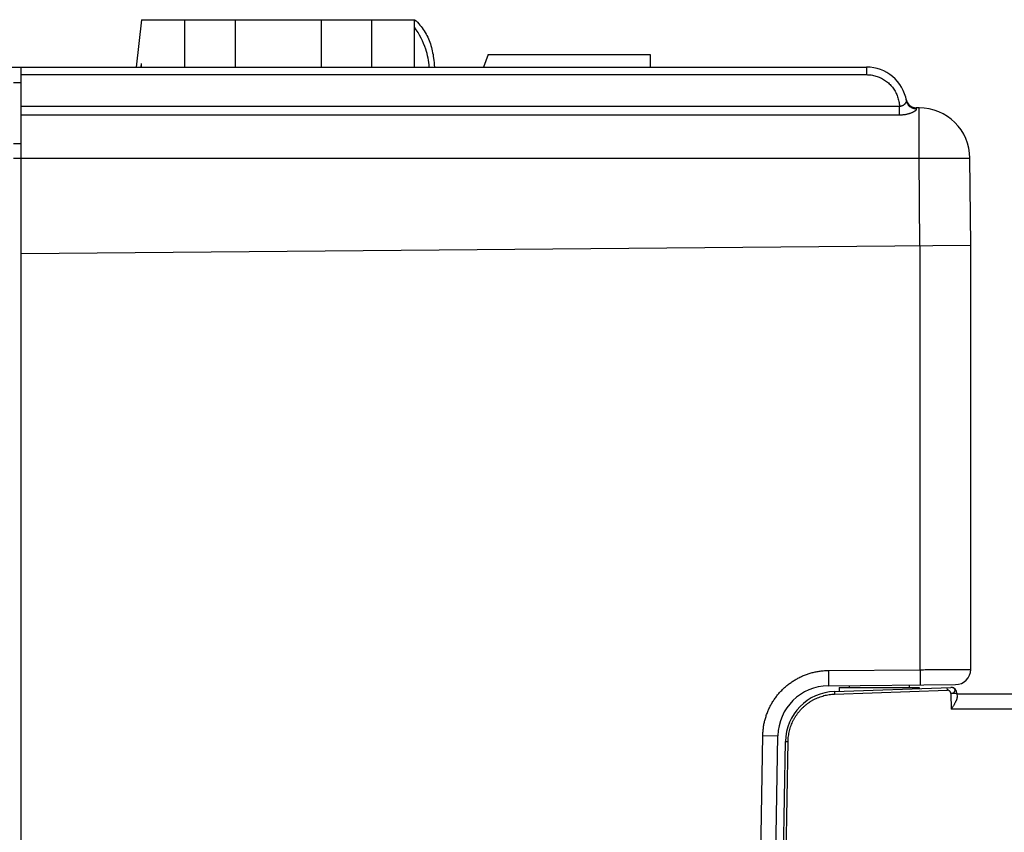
# Model space of a CAD drawing. Header units: inches. Extents: x 0 to 34, y 0 to 22.
# Tile 30 of 83: x 18.1 to 20, y 7.5 to 9.1. Entities that reach past the tile are written whole.
import ezdxf

# ---------------------------------------------------------------- set-up
doc = ezdxf.new("R2010")
doc.units = ezdxf.units.IN
doc.header["$LTSCALE"] = 1.87
doc.header["$MEASUREMENT"] = 0
doc.layers.get('0').update_dxf_attribs({"linetype": 'CONTINUOUS'})

msp = doc.modelspace()

# ---------------------------------------------------------------- linework, layer by layer
at = {"color": 7, "linetype": 'CONTINUOUS'}
for p, q in [((18.344, 9.1243), (18.3333, 9.0312)), ((18.344, 9.1243), (18.8806, 9.1243)), ((18.4284, 9.1243), (18.4284, 9.0312)), ((18.5278, 9.1243), (18.5278, 9.0312)), ((18.6967, 9.1243), (18.6967, 9.0312)), ((18.7961, 9.1243), (18.7961, 9.0312)), ((18.8806, 9.0312), (18.8806, 9.1243)), ((19.0251, 9.0562), (19.016, 9.0312)), ((19.0251, 9.0562), (19.344, 9.0562)), ((19.344, 9.0562), (19.344, 9.0312)), ((17.8197, 9.0312), (19.769, 9.0312)), ((18.107, 5.4812), (18.107, 9.0312)), ((18.3432, 9.0312), (18.344, 9.0382)), ((18.344, 9.0312), (18.344, 9.0382)), ((19.769, 9.0312), (19.769, 9.0163)), ((18.092, 9.0012), (18.107, 9.0012)), ((18.107, 9.0163), (19.769, 9.0163)), ((18.107, 8.9544), (19.8339, 8.9544)), ((19.8725, 8.9512), (19.8668, 8.9512)), ((19.8725, 8.8521), (19.8725, 8.9512)), ((18.107, 8.9374), (19.8339, 8.9374)), ((18.092, 8.8812), (18.107, 8.8812)), ((18.107, 8.8512), (18.092, 8.8512)), ((18.107, 8.8521), (19.8725, 8.8521)), ((19.874, 8.6803), (19.8725, 8.8521)), ((19.974, 8.6812), (19.9725, 8.8521)), ((18.1068, 8.8261), (18.107, 8.8261)), ((18.107, 8.6649), (19.974, 8.6812)), ((19.8748, 7.8469), (19.8748, 8.6803)), ((19.974, 7.8475), (19.974, 8.6812)), ((19.6941, 7.8453), (19.8748, 7.8469)), ((19.6941, 7.8153), (19.9442, 7.8175)), ((19.7063, 7.8041), (19.9347, 7.8121)), ((19.7063, 7.8041), (19.7065, 7.799)), ((19.7065, 7.799), (19.9282, 7.8067)), ((19.7152, 7.8119), (19.7152, 7.8044)), ((19.7152, 7.8119), (19.8727, 7.8119)), ((19.7349, 7.8157), (19.7349, 7.8119)), ((19.853, 7.8167), (19.853, 7.8119)), ((19.8727, 7.8119), (19.8727, 7.8099)), ((19.9282, 7.8067), (19.928, 7.8119)), ((19.9351, 7.8002), (19.9357, 7.769)), ((19.9469, 7.8005), (19.9471, 7.7929)), ((19.947, 7.7992), (23.941, 7.7992)), ((20.1165, 7.769), (19.9357, 7.769)), ((19.5372, 6.1082), (19.5653, 7.7176)), ((19.5653, 7.7176), (19.595, 7.7171)), ((19.567, 6.1102), (19.595, 7.7171)), ((19.582, 6.1112), (19.6098, 7.7059)), ((19.5871, 6.1102), (19.6149, 7.7058))]:
    msp.add_line(p, q, dxfattribs=at)
for centre, radius, start, end in [((19.769, 8.9512), 0.08, 9.8909, 90), ((19.8669, 8.9712), 0.02, 191.537, 270), ((19.8725, 8.8512), 0.1, 0.5, 90), ((19.944, 7.8475), 0.03, 270.5, 360), ((19.695, 7.7153), 0.1, 90.5, 179), ((19.7098, 7.7042), 0.1, 92, 179), ((19.9351, 7.8003), 0.0118, 1, 86.2652)]:
    msp.add_arc(centre, radius, start, end, dxfattribs=at)
for points, knots in [([(18.8806, 9.1243), (18.8845, 9.121), (18.8916, 9.1139), (18.9001, 9.1023), (18.9068, 9.0899), (18.9136, 9.0724), (18.9179, 9.0528), (18.9193, 9.0371), (18.9196, 9.0312)], [0, 0, 0, 0, 0.139574, 0.279148, 0.418721, 0.558295, 0.837443, 1, 1, 1, 1]), ([(18.9096, 9.0312), (18.9086, 9.0433), (18.9031, 9.0706), (18.8902, 9.0957), (18.8806, 9.1094)], [0, 0, 0, 0, 0.425681, 1, 1, 1, 1]), ([(19.769, 9.0163), (19.7705, 9.0163), (19.7737, 9.0162), (19.7784, 9.0157), (19.783, 9.0149), (19.7876, 9.0137), (19.792, 9.0122), (19.7964, 9.0103), (19.8006, 9.0082), (19.8046, 9.0057), (19.8085, 9.003), (19.8121, 9), (19.8155, 8.9968), (19.8187, 8.9933), (19.8216, 8.9895), (19.8243, 8.9856), (19.8266, 8.9815), (19.8286, 8.9773), (19.8303, 8.9729), (19.8317, 8.9684), (19.8328, 8.9638), (19.8335, 8.9591), (19.8338, 8.956), (19.8339, 8.9544)], [0, 0, 0, 0, 0.047557, 0.095208, 0.142874, 0.190513, 0.238153, 0.285794, 0.333425, 0.381046, 0.428666, 0.476287, 0.523913, 0.571541, 0.619169, 0.666801, 0.714437, 0.762068, 0.809691, 0.857325, 0.904963, 0.952543, 1, 1, 1, 1]), ([(19.8339, 8.9544), (19.8342, 8.9544), (19.8349, 8.9544), (19.836, 8.9545), (19.8371, 8.9547), (19.8382, 8.955), (19.8393, 8.9554), (19.8404, 8.9559), (19.8416, 8.9565), (19.8427, 8.9573), (19.8438, 8.9581), (19.8448, 8.959), (19.8456, 8.96), (19.8464, 8.9609), (19.847, 8.9618), (19.8474, 8.9627), (19.8477, 8.9635), (19.8478, 8.9643), (19.8478, 8.9647), (19.8478, 8.965)], [0, 0, 0, 0, 0.053864, 0.109347, 0.166653, 0.22691, 0.290301, 0.356958, 0.4266, 0.498149, 0.57003, 0.640611, 0.708212, 0.771242, 0.828482, 0.879693, 0.924919, 0.964571, 1, 1, 1, 1]), ([(19.8675, 8.9489), (19.8668, 8.9489), (19.8656, 8.9489), (19.8637, 8.9491), (19.8619, 8.9496), (19.8602, 8.9501), (19.8585, 8.9509), (19.8568, 8.9517), (19.8553, 8.9528), (19.8539, 8.9539), (19.8525, 8.9552), (19.8514, 8.9566), (19.8503, 8.9582), (19.8494, 8.9598), (19.8487, 8.9614), (19.8481, 8.9632), (19.8479, 8.9644), (19.8478, 8.965)], [0, 0, 0, 0, 0.067508, 0.13494, 0.202272, 0.269486, 0.336565, 0.403498, 0.470278, 0.536906, 0.603385, 0.669725, 0.735941, 0.802051, 0.86808, 0.934053, 1, 1, 1, 1]), ([(19.8339, 8.9374), (19.8339, 8.9377), (19.8339, 8.9384), (19.8339, 8.9396), (19.8339, 8.9409), (19.8339, 8.9423), (19.8339, 8.9438), (19.8339, 8.9454), (19.8339, 8.9471), (19.8339, 8.9489), (19.8339, 8.9507), (19.8339, 8.9525), (19.8339, 8.9538), (19.8339, 8.9544)], [0, 0, 0, 0, 0.060077, 0.128468, 0.204576, 0.287734, 0.377213, 0.472231, 0.571955, 0.675512, 0.781996, 0.890475, 1, 1, 1, 1]), ([(19.8339, 8.9374), (19.8349, 8.9374), (19.8368, 8.9374), (19.8398, 8.9376), (19.8427, 8.9379), (19.8455, 8.9383), (19.8483, 8.9388), (19.8509, 8.9394), (19.8534, 8.9401), (19.8557, 8.9409), (19.8579, 8.9417), (19.8598, 8.9425), (19.8615, 8.9433), (19.863, 8.9441), (19.8643, 8.9449), (19.8654, 8.9457), (19.8662, 8.9464), (19.8669, 8.9471), (19.8673, 8.9477), (19.8675, 8.9483), (19.8675, 8.9487), (19.8675, 8.9489)], [0, 0, 0, 0, 0.079436, 0.159049, 0.238202, 0.31615, 0.392275, 0.465906, 0.53632, 0.602804, 0.664697, 0.721475, 0.77297, 0.819109, 0.859847, 0.895146, 0.925086, 0.94989, 0.969992, 0.98617, 1, 1, 1, 1]), ([(19.8675, 8.9489), (19.8674, 8.9492), (19.8673, 8.9498), (19.8671, 8.9505), (19.867, 8.951), (19.8669, 8.9512), (19.8669, 8.9512)], [0, 0, 0, 0, 0.436389, 0.749193, 0.937278, 1, 1, 1, 1]), ([(19.8725, 8.8521), (19.8746, 8.8521), (19.879, 8.8521), (19.8855, 8.8522), (19.8919, 8.8522), (19.8983, 8.8523), (19.9046, 8.8523), (19.9107, 8.8524), (19.9166, 8.8524), (19.9224, 8.8524), (19.9279, 8.8524), (19.9333, 8.8524), (19.9383, 8.8524), (19.9431, 8.8524), (19.9475, 8.8524), (19.9517, 8.8524), (19.9555, 8.8524), (19.9589, 8.8524), (19.962, 8.8524), (19.9647, 8.8524), (19.967, 8.8523), (19.9689, 8.8523), (19.9704, 8.8522), (19.9715, 8.8522), (19.972, 8.8521), (19.9725, 8.8522), (19.9725, 8.8521)], [0, 0, 0, 0, 0.065394, 0.130508, 0.195062, 0.258781, 0.321392, 0.382627, 0.442223, 0.499925, 0.555487, 0.60867, 0.659247, 0.707001, 0.751728, 0.793237, 0.831349, 0.865902, 0.896748, 0.923754, 0.946807, 0.965807, 0.980674, 0.991347, 0.997785, 1, 1, 1, 1]), ([(18.1068, 8.6649), (18.1068, 8.6373), (18.1068, 8.5332), (18.1068, 8.3562), (18.1068, 8.1362), (18.1068, 7.9234), (18.1068, 7.7141), (18.1068, 7.5057), (18.1068, 7.2973), (18.1068, 7.089), (18.1068, 6.8809), (18.1068, 6.6729), (18.1068, 6.465), (18.1068, 6.2576), (18.1068, 6.0505), (18.1068, 5.8435), (18.1068, 5.7054), (18.1068, 5.6363)], [0, 0, 0, 0, 0.027325, 0.103118, 0.175357, 0.245239, 0.313962, 0.382665, 0.451608, 0.520406, 0.589054, 0.65776, 0.726443, 0.79492, 0.863243, 0.931555, 1, 1, 1, 1]), ([(19.5653, 7.7176), (19.5654, 7.7203), (19.5656, 7.7256), (19.5665, 7.7336), (19.5679, 7.7415), (19.5697, 7.7493), (19.5721, 7.757), (19.5749, 7.7646), (19.5781, 7.7719), (19.5819, 7.779), (19.586, 7.7859), (19.5906, 7.7925), (19.5955, 7.7988), (19.6009, 7.8048), (19.6066, 7.8105), (19.6127, 7.8158), (19.619, 7.8207), (19.6257, 7.8252), (19.6326, 7.8293), (19.6398, 7.833), (19.6471, 7.8362), (19.6547, 7.8389), (19.6624, 7.8412), (19.6702, 7.843), (19.6782, 7.8443), (19.6862, 7.8451), (19.6915, 7.8453), (19.6941, 7.8453)], [0, 0, 0, 0, 0.039794, 0.079733, 0.119768, 0.159847, 0.19992, 0.239952, 0.279957, 0.319959, 0.359975, 0.399997, 0.440016, 0.480028, 0.520038, 0.560051, 0.600072, 0.640093, 0.680105, 0.720105, 0.760111, 0.800146, 0.840219, 0.880291, 0.920311, 0.96023, 1, 1, 1, 1]), ([(19.6941, 7.8453), (19.6942, 7.8444), (19.6942, 7.8427), (19.6942, 7.8401), (19.6942, 7.8376), (19.6942, 7.8351), (19.6942, 7.8327), (19.6942, 7.8304), (19.6943, 7.8282), (19.6943, 7.8261), (19.6943, 7.8242), (19.6943, 7.8224), (19.6943, 7.8208), (19.6942, 7.8194), (19.6942, 7.8182), (19.6942, 7.8172), (19.6942, 7.8164), (19.6942, 7.8158), (19.6941, 7.8156), (19.6942, 7.8153), (19.6941, 7.8153)], [0, 0, 0, 0, 0.087145, 0.173626, 0.258785, 0.341974, 0.422561, 0.499931, 0.573497, 0.642699, 0.707009, 0.76594, 0.819042, 0.865911, 0.906192, 0.939579, 0.965817, 0.98471, 0.99612, 1, 1, 1, 1]), ([(19.8748, 7.8469), (19.877, 7.8469), (19.8813, 7.8469), (19.8878, 7.847), (19.8942, 7.847), (19.9005, 7.8471), (19.9067, 7.8471), (19.9128, 7.8471), (19.9187, 7.8472), (19.9244, 7.8472), (19.9299, 7.8472), (19.9352, 7.8473), (19.9402, 7.8473), (19.9449, 7.8473), (19.9493, 7.8474), (19.9534, 7.8474), (19.9572, 7.8474), (19.9606, 7.8474), (19.9636, 7.8474), (19.9663, 7.8475), (19.9686, 7.8475), (19.9704, 7.8475), (19.9719, 7.8475), (19.973, 7.8475), (19.9736, 7.8475), (19.9739, 7.8475), (19.974, 7.8475)], [0, 0, 0, 0, 0.065642, 0.130986, 0.195735, 0.259601, 0.322318, 0.38362, 0.443252, 0.500959, 0.556492, 0.609608, 0.660083, 0.707714, 0.752316, 0.793715, 0.831738, 0.866221, 0.89701, 0.923971, 0.946986, 0.965957, 0.980801, 0.991452, 0.997861, 1, 1, 1, 1]), ([(19.8748, 7.8469), (19.8748, 7.846), (19.8748, 7.8443), (19.8749, 7.8417), (19.8749, 7.8392), (19.8749, 7.8367), (19.8749, 7.8343), (19.8749, 7.8319), (19.8749, 7.8297), (19.8749, 7.8277), (19.8749, 7.8257), (19.8749, 7.824), (19.8749, 7.8224), (19.8749, 7.821), (19.8749, 7.8198), (19.8749, 7.8188), (19.8749, 7.818), (19.8749, 7.8174), (19.8748, 7.8171), (19.8749, 7.8169), (19.8748, 7.8169)], [0, 0, 0, 0, 0.087144, 0.173625, 0.258784, 0.341974, 0.42256, 0.499931, 0.573497, 0.642698, 0.707009, 0.76594, 0.819042, 0.865911, 0.906193, 0.939579, 0.965817, 0.98471, 0.99612, 1, 1, 1, 1]), ([(19.9351, 7.8002), (19.9351, 7.8004), (19.9351, 7.8008), (19.9349, 7.8014), (19.9347, 7.802), (19.9344, 7.8026), (19.9341, 7.8032), (19.9337, 7.8037), (19.9333, 7.8042), (19.9328, 7.8047), (19.9323, 7.8052), (19.9316, 7.8057), (19.9309, 7.8061), (19.93, 7.8064), (19.9294, 7.8066), (19.9288, 7.8067), (19.9284, 7.8067), (19.9282, 7.8067)], [0, 0, 0, 0, 0.059555, 0.11997, 0.181408, 0.243884, 0.307298, 0.371463, 0.436138, 0.501044, 0.565889, 0.630384, 0.757202, 0.819291, 0.880368, 0.94052, 1, 1, 1, 1]), ([(19.9358, 7.8121), (19.9358, 7.8121), (19.9354, 7.8121), (19.935, 7.8121), (19.9347, 7.8121)], [0, 0, 0, 0, 0.039495, 1, 1, 1, 1]), ([(19.9351, 7.8002), (19.9354, 7.8001), (19.936, 7.8003), (19.9369, 7.8004), (19.9377, 7.8006), (19.9385, 7.8008), (19.9393, 7.8012), (19.94, 7.8015), (19.9406, 7.802), (19.9412, 7.8025), (19.9418, 7.803), (19.9422, 7.8036), (19.9426, 7.8042), (19.9429, 7.8049), (19.9431, 7.8055), (19.9432, 7.8061), (19.9432, 7.8068), (19.9431, 7.8074), (19.9429, 7.808), (19.9426, 7.8086), (19.9423, 7.8091), (19.9418, 7.8096), (19.9412, 7.8101), (19.9406, 7.8106), (19.9399, 7.811), (19.9392, 7.8113), (19.9384, 7.8116), (19.9379, 7.8118), (19.9376, 7.8118)], [0, 0, 0, 0, 0.046538, 0.092225, 0.136744, 0.179841, 0.221335, 0.261629, 0.301401, 0.340962, 0.380298, 0.418948, 0.45614, 0.49158, 0.525584, 0.558573, 0.590702, 0.622308, 0.654235, 0.686928, 0.720795, 0.756588, 0.794261, 0.833481, 0.874065, 0.915848, 0.958871, 1, 1, 1, 1]), ([(19.9368, 7.812), (19.9367, 7.812), (19.9365, 7.812), (19.9363, 7.812), (19.9361, 7.8121)], [0, 0, 0, 0, 0.136875, 1, 1, 1, 1]), ([(19.9376, 7.8118), (19.9376, 7.8118), (19.9375, 7.8118), (19.9374, 7.8119), (19.9374, 7.8119)], [0, 0, 0, 0, 0.255339, 1, 1, 1, 1]), ([(19.6149, 7.7058), (19.615, 7.7075), (19.6151, 7.7111), (19.6157, 7.7163), (19.6165, 7.7216), (19.6176, 7.7268), (19.619, 7.732), (19.6208, 7.7371), (19.6227, 7.742), (19.625, 7.7469), (19.6276, 7.7516), (19.6304, 7.7561), (19.6334, 7.7605), (19.6367, 7.7647), (19.6402, 7.7687), (19.644, 7.7726), (19.6479, 7.7761), (19.6521, 7.7795), (19.6564, 7.7826), (19.6609, 7.7855), (19.6656, 7.7881), (19.6704, 7.7905), (19.6753, 7.7926), (19.6804, 7.7944), (19.6855, 7.7959), (19.6907, 7.7971), (19.6959, 7.798), (19.7012, 7.7987), (19.7047, 7.7989), (19.7065, 7.799)], [0, 0, 0, 0, 0.036644, 0.073467, 0.110427, 0.147485, 0.184603, 0.221747, 0.25888, 0.295982, 0.333066, 0.370148, 0.407243, 0.44435, 0.481465, 0.518582, 0.555696, 0.592803, 0.629898, 0.66698, 0.704064, 0.741164, 0.778292, 0.815429, 0.85254, 0.88959, 0.926543, 0.963361, 1, 1, 1, 1]), ([(19.9469, 7.8005), (19.9469, 7.8005), (19.9468, 7.8005), (19.9467, 7.8005), (19.9464, 7.8005), (19.946, 7.8004), (19.9455, 7.8004), (19.9449, 7.8004), (19.9442, 7.8004), (19.9435, 7.8004), (19.9426, 7.8003), (19.9417, 7.8003), (19.9407, 7.8003), (19.9396, 7.8003), (19.9385, 7.8002), (19.9374, 7.8002), (19.9363, 7.8002), (19.9355, 7.8002), (19.9351, 7.8002)], [0, 0, 0, 0, 0.004851, 0.019181, 0.042964, 0.076003, 0.117924, 0.168343, 0.226784, 0.29269, 0.365408, 0.444243, 0.528437, 0.617178, 0.70961, 0.80484, 0.901948, 1, 1, 1, 1]), ([(19.9471, 7.7929), (19.9471, 7.7926), (19.947, 7.792), (19.9469, 7.791), (19.9466, 7.7898), (19.9462, 7.7886), (19.9457, 7.7872), (19.9451, 7.7857), (19.9443, 7.784), (19.9434, 7.7822), (19.9423, 7.7802), (19.9412, 7.7782), (19.9399, 7.776), (19.9385, 7.7737), (19.9371, 7.7713), (19.9362, 7.7697), (19.9357, 7.769)], [0, 0, 0, 0, 0.033448, 0.071526, 0.11481, 0.163668, 0.218679, 0.280427, 0.349098, 0.424934, 0.507845, 0.597243, 0.692504, 0.792258, 0.895228, 1, 1, 1, 1]), ([(19.6098, 7.7059), (19.6098, 7.7059), (19.6099, 7.7059), (19.61, 7.7059), (19.6102, 7.7059), (19.6104, 7.7059), (19.6107, 7.7059), (19.6111, 7.7059), (19.6115, 7.7059), (19.612, 7.7058), (19.6126, 7.7058), (19.6131, 7.7058), (19.6137, 7.7058), (19.6143, 7.7058), (19.6147, 7.7058), (19.6149, 7.7058)], [0, 0, 0, 0, 0.007366, 0.029155, 0.065091, 0.114656, 0.177127, 0.251597, 0.336978, 0.432026, 0.535354, 0.645457, 0.760729, 0.879487, 1, 1, 1, 1])]:
    msp.add_open_spline(points, degree=3, knots=knots, dxfattribs=at)
for points in [[(18.1068, 8.8261), (18.1068, 8.7724), (18.1068, 8.7186), (18.1068, 8.6649)], [(19.9361, 7.8121), (19.936, 7.8121), (19.9359, 7.8121), (19.9358, 7.8121)], [(19.9374, 7.8119), (19.9372, 7.8119), (19.937, 7.8119), (19.9368, 7.812)]]:
    msp.add_open_spline(points, degree=3, dxfattribs=at)

doc.saveas('drawing.dxf')
